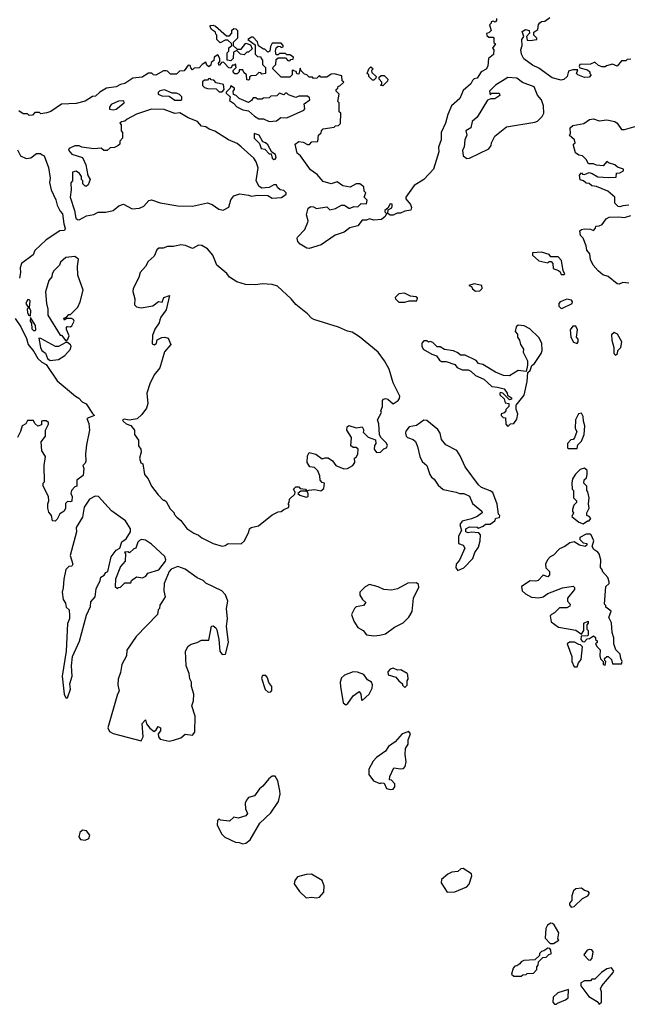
# Model space of a CAD drawing. Extents: x 1980017 to 2252640, y 74400 to 266395.
# Tile 47 of 256: x 2106441 to 2110565, y 80820 to 87499. Entities that reach past the tile are written whole.
import ezdxf

# ---------------------------------------------------------------- set-up
doc = ezdxf.new("R2010")
doc.units = 0

msp = doc.modelspace()

# ---------------------------------------------------------------- linework, layer by layer
at = {"layer": '0CON20XD'}
for points in [[(2109677.5, 87507.5), (2109677, 87493), (2109668.3, 87481.7), (2109655, 87490), (2109640, 87485), (2109640, 87475), (2109630, 87465), (2109640, 87425), (2109625, 87410), (2109610, 87405), (2109611.7, 87391.7), (2109625, 87380), (2109655, 87380), (2109660, 87375), (2109660, 87345), (2109670, 87335), (2109650, 87305), (2109660, 87295), (2109657, 87263), (2109623, 87237), (2109617.5, 87185), (2109606.4, 87163.6), (2109573.6, 87146.4), (2109546.4, 87103.6), (2109525, 87097.5), (2109513.6, 87086.4), (2109502.5, 87065), (2109451.7, 87018.3), (2109427.5, 86965), (2109372.5, 86915), (2109346.7, 86855), (2109331.7, 86798.3), (2109302, 86735), (2109301.2, 86685), (2109282.5, 86635), (2109286.1, 86603.9), (2109248.8, 86485), (2109184.4, 86415.6), (2109118.8, 86375), (2109062.5, 86295), (2109062.5, 86285), (2109093.3, 86245), (2109100, 86225), (2109095, 86207.5), (2109055, 86200), (2109025, 86186.7), (2109003, 86187), (2108975, 86172.5), (2108955, 86172.5), (2108940, 86185), (2108941.7, 86208.3), (2108966.4, 86223.6), (2108970, 86235), (2108968.3, 86248.3), (2108955, 86250), (2108940, 86220), (2108920, 86205), (2108920, 86195), (2108930, 86185), (2108922.5, 86165), (2108895.9, 86144.1), (2108845, 86140), (2108815, 86147.5), (2108795, 86140), (2108765, 86140), (2108735, 86101.2), (2108681.7, 86088.3), (2108642.6, 86057.4), (2108583, 86037), (2108487.5, 85972.5), (2108405, 85948), (2108390.5, 85950.4), (2108345, 85976.7), (2108330, 85995), (2108323.3, 86015), (2108326.7, 86025), (2108376.2, 86075), (2108397.5, 86125), (2108400, 86135), (2108387.5, 86175), (2108399.3, 86220.7), (2108417, 86233), (2108435, 86230), (2108455, 86217.5), (2108525, 86230), (2108545, 86210), (2108585, 86217.5), (2108625, 86240), (2108645, 86240), (2108675, 86220), (2108685, 86220), (2108708.3, 86231.7), (2108735, 86230), (2108758.3, 86251.7), (2108795, 86250), (2108800, 86275), (2108780, 86295), (2108790, 86325), (2108780, 86335), (2108777.5, 86365), (2108750, 86385), (2108725, 86386.7), (2108685, 86362.5), (2108635, 86372.5), (2108595, 86400), (2108555, 86386.7), (2108501.7, 86401.7), (2108459.3, 86449.3), (2108415, 86480), (2108347.5, 86575), (2108323.8, 86593.8), (2108310, 86655), (2108335, 86672.5), (2108365, 86667.5), (2108395, 86652.5), (2108407, 86653), (2108425, 86670), (2108465, 86672.5), (2108470, 86715), (2108488.3, 86731.7), (2108490, 86745), (2108501.7, 86758.3), (2108575, 86770), (2108585, 86780), (2108605, 86782.5), (2108617.5, 86795), (2108620, 86865), (2108610, 86875), (2108610, 86935), (2108600, 86945), (2108610, 86995), (2108590, 87015), (2108590, 87025), (2108600, 87035), (2108601.7, 87048.3), (2108615, 87050), (2108640, 87075), (2108630, 87085), (2108628.3, 87118.3), (2108575, 87132.5), (2108555, 87130), (2108525, 87110), (2108485, 87110), (2108475, 87120), (2108458.3, 87101.7), (2108435, 87100), (2108428.3, 87108.3), (2108405, 87110), (2108390, 87125), (2108375, 87130), (2108351.7, 87151.7), (2108345, 87170), (2108335, 87130), (2108321.7, 87131.7), (2108318.3, 87148.3), (2108301.7, 87151.7), (2108295, 87160), (2108290, 87155), (2108290, 87125), (2108275, 87110), (2108215, 87110), (2108160, 87165), (2108161.7, 87178.3), (2108180, 87195), (2108181.7, 87228.3), (2108195, 87240), (2108245, 87240), (2108261.7, 87221.7), (2108275, 87220), (2108281.7, 87228.3), (2108298.3, 87231.7), (2108300, 87245), (2108275, 87260), (2108255, 87260), (2108245, 87270), (2108205, 87270), (2108195, 87260), (2108181.7, 87261.7), (2108177.5, 87285), (2108181.7, 87308.3), (2108195, 87320), (2108208.3, 87318.3), (2108215, 87310), (2108230, 87315), (2108230, 87325), (2108215, 87340), (2108155, 87340), (2108143, 87317), (2108140, 87285), (2108125, 87280), (2108105, 87300), (2108095, 87300), (2108061.7, 87321.7), (2108055, 87350), (2108025, 87380), (2108015, 87380), (2107990, 87365), (2108038.3, 87328.3), (2108040, 87265), (2108055, 87250), (2108078.3, 87248.3), (2108080, 87235), (2108090, 87225), (2108090, 87195), (2108110, 87175), (2108110, 87135), (2108085, 87130), (2108078.3, 87138.3), (2108065, 87140), (2108045, 87120), (2108011.7, 87118.3), (2108001.7, 87108.3), (2108000, 87095)], [(2110588.3, 87231.7), (2110565, 87230), (2110555, 87220), (2110525, 87220), (2110497, 87183), (2110465, 87196.7), (2110423, 87187), (2110415, 87180), (2110395, 87180), (2110369.3, 87189.3), (2110345, 87210), (2110315, 87197.5), (2110242.5, 87195), (2110237.5, 87185), (2110241.7, 87171.7), (2110295, 87160), (2110310, 87145), (2110310, 87135), (2110320, 87125), (2110305, 87110), (2110275, 87107.5), (2110230, 87125), (2110220, 87135), (2110228.3, 87158.3), (2110195, 87160), (2110165, 87150), (2110157.5, 87115), (2110135, 87093.3), (2110115, 87090), (2110053.9, 87103.9), (2109965, 87170), (2109921.7, 87191.7), (2109863.6, 87233.6), (2109847.5, 87265), (2109842.5, 87295), (2109852.5, 87325), (2109850, 87365), (2109862.5, 87385), (2109851.7, 87418.3), (2109875, 87432.5), (2109900, 87425), (2109901.7, 87408.3), (2109880, 87385), (2109885, 87360), (2109905, 87357.5), (2109950, 87365), (2109950, 87375), (2109930, 87395), (2109930, 87415), (2109957, 87433), (2109963, 87467), (2109971.7, 87478.3), (2109982.5, 87487.5), (2110005, 87490), (2110040, 87515)], [(2107875, 87220), (2107850, 87225), (2107850, 87275), (2107860, 87285), (2107861.7, 87308.3), (2107880, 87325), (2107878.3, 87338.3), (2107855, 87360), (2107835, 87360), (2107801.7, 87341.7), (2107780, 87365), (2107780, 87395), (2107771.7, 87401.7), (2107770, 87415), (2107743.6, 87433.6), (2107733, 87453), (2107735, 87460), (2107755, 87462.5), (2107770, 87455), (2107845, 87390), (2107865, 87390), (2107881.7, 87408.3), (2107881.7, 87428.3), (2107895, 87440), (2107908.3, 87438.3), (2107920, 87425), (2107920, 87375), (2107890, 87345), (2107890, 87325), (2107918.3, 87298.3), (2107945, 87300), (2107975, 87340), (2108008.3, 87328.3), (2108018.3, 87301.7), (2107995, 87280), (2107981.7, 87278.3), (2107965, 87260), (2107940, 87265), (2107915, 87290), (2107891.7, 87278.3), (2107890, 87235), (2107875, 87220)], [(2108000, 87095), (2107995, 87090), (2107981.7, 87091.7), (2107980, 87125), (2107961.7, 87141.7), (2107955, 87160), (2107931.7, 87158.3), (2107930, 87145), (2107918.3, 87131.7), (2107901.7, 87131.7), (2107890, 87145), (2107890, 87155), (2107910, 87175), (2107905, 87200), (2107898.3, 87191.7), (2107885, 87190), (2107875, 87170), (2107861.7, 87171.7), (2107825, 87210), (2107811.7, 87208.3), (2107798.3, 87191.7), (2107791.7, 87191.7), (2107790, 87205), (2107800, 87215), (2107800, 87235), (2107785, 87260), (2107760, 87245), (2107758.3, 87221.7), (2107741.7, 87208.3), (2107738.3, 87191.7), (2107725, 87180), (2107711.7, 87191.7), (2107705, 87210), (2107680, 87195), (2107658.3, 87171.7), (2107625, 87170), (2107615, 87160), (2107601.7, 87171.7), (2107598.3, 87188.3), (2107585, 87190), (2107558.3, 87151.7), (2107525, 87150), (2107505, 87130), (2107465, 87130), (2107445, 87150), (2107435, 87152.5), (2107418.3, 87151.7), (2107365, 87122.5), (2107350, 87125), (2107337, 87137), (2107315, 87137.5), (2107271.7, 87108.3), (2107208.3, 87101.7), (2107155, 87067.5), (2107125, 87060), (2107097, 87043), (2107030, 87035), (2106985, 87007.5), (2106955, 86980), (2106935, 86977.5), (2106885, 86947.5), (2106825, 86930), (2106725, 86926), (2106653.6, 86876.4), (2106625, 86867.5), (2106585, 86860), (2106575, 86870), (2106545, 86870), (2106528.3, 86851.7), (2106505, 86850), (2106495, 86860), (2106465, 86860), (2106435, 86880)], [(2108845, 87090), (2108835, 87090), (2108810, 87115), (2108810, 87125), (2108800, 87135), (2108810, 87165), (2108825, 87180), (2108840, 87165), (2108830, 87155), (2108831.7, 87141.7), (2108860, 87115), (2108858.3, 87101.7), (2108845, 87090)], [(2107815, 87010), (2107830, 87025), (2107825, 87060), (2107775, 87070), (2107758.3, 87088.3), (2107741.7, 87091.7), (2107735, 87100), (2107721.7, 87098.3), (2107715, 87090), (2107695, 87090), (2107683, 87077), (2107683, 87053), (2107695, 87040), (2107715, 87032.5), (2107775, 87030), (2107795, 87010), (2107815, 87010)], [(2108905, 87050), (2108890, 87055), (2108898.3, 87061.7), (2108900, 87075), (2108880, 87095), (2108881.7, 87108.3), (2108895, 87120), (2108915, 87120), (2108940, 87095), (2108938.3, 87081.7), (2108905, 87050)], [(2109475, 86557.5), (2109495, 86560), (2109625.9, 86624.1), (2109641.2, 86645), (2109643.8, 86665), (2109665, 86710), (2109745, 86773.3), (2109936.4, 86803.6), (2109955, 86810), (2109987.5, 86842.5), (2109998.8, 86865), (2109996.7, 86915), (2109982.5, 86955), (2109956.4, 86986.4), (2109933, 87043), (2109853, 87073), (2109815, 87103.3), (2109755, 87107.5), (2109670, 87055), (2109630, 87015), (2109635, 86990), (2109645, 87000), (2109695, 87000), (2109700, 86985), (2109665, 86962.5), (2109638.3, 86961.7), (2109617, 86953), (2109545, 86837.5), (2109511.2, 86808.8), (2109503.3, 86765), (2109470, 86745), (2109476.7, 86716.7), (2109462.5, 86685), (2109456.7, 86635), (2109447.5, 86615), (2109450, 86575), (2109475, 86557.5)], [(2108135, 86807.5), (2108185, 86812.5), (2108213.6, 86836.4), (2108255, 86833.3), (2108370, 86885), (2108377.5, 86895), (2108371.7, 86928.3), (2108410, 86955), (2108408.3, 86968.3), (2108395, 86980), (2108335, 86980), (2108315, 86972.5), (2108265, 86990), (2108255, 87000), (2108245, 87000), (2108235, 86990), (2108205, 87000), (2108187, 86983), (2108145, 86980), (2108135, 86970), (2108095, 86967.5), (2108085, 86960), (2108055, 86960), (2108045, 86970), (2108025, 86970), (2108015, 86950), (2107995, 86937.5), (2107930, 86965), (2107910, 86985), (2107891.7, 86991.7), (2107890, 87015), (2107900, 87025), (2107900, 87035), (2107875, 87050), (2107870, 87035), (2107841.7, 87008.3), (2107841.7, 87001.7), (2107870, 86975), (2107865, 86950), (2107893, 86933), (2107915, 86907.5), (2107955, 86887.5), (2107995, 86880), (2108033.9, 86843.9), (2108065, 86827.5), (2108095, 86826.7), (2108135, 86807.5)], [(2107535, 86952.5), (2107541.7, 86958.3), (2107542.5, 86975), (2107525, 86992.5), (2107505, 87000), (2107475, 87000), (2107425, 87022.5), (2107393, 87017), (2107380, 87005), (2107380, 86995), (2107405, 86982.5), (2107455, 86980), (2107495, 86952.5), (2107535, 86952.5)], [(2107075, 86887.5), (2107095, 86893.3), (2107150, 86935), (2107148.3, 86948.3), (2107113, 86947), (2107062.5, 86925), (2107050, 86905), (2107051.7, 86891.7), (2107075, 86887.5)], [(2106845, 86142.5), (2106895, 86168.8), (2106945, 86178.8), (2106975, 86193.8), (2107025, 86193.8), (2107075, 86203.8), (2107115, 86236.7), (2107145, 86247.5), (2107205, 86216.7), (2107255, 86220), (2107283.3, 86235), (2107317.5, 86272.5), (2107335, 86276.2), (2107395, 86258), (2107515, 86236.2), (2107615, 86233.3), (2107715, 86255.8), (2107747.5, 86245), (2107792.9, 86212.9), (2107823, 86207), (2107861.4, 86228.6), (2107875, 86277.5), (2107895, 86303.3), (2107935, 86318.8), (2107995, 86310), (2108015, 86301.2), (2108055, 86310), (2108125, 86307.5), (2108155, 86287.5), (2108217, 86293), (2108250, 86315), (2108250, 86325), (2108235, 86340), (2108210, 86345), (2108191.7, 86361.7), (2108185, 86380), (2108165, 86380), (2108135, 86360), (2108085, 86357.5), (2108067, 86367), (2108047, 86407), (2108060, 86495), (2108046.7, 86535), (2108029.5, 86559.6), (2107945, 86637.5), (2107918.3, 86658.3), (2107857.5, 86685), (2107765, 86743.3), (2107726.4, 86756.4), (2107705, 86772.5), (2107675, 86777.5), (2107648.3, 86808.3), (2107585, 86832.5), (2107527, 86867), (2107495, 86863.8), (2107420.7, 86890.7), (2107335, 86892), (2107235, 86857.5), (2107170, 86825), (2107155, 86810), (2107133, 86807), (2107121.7, 86798.3), (2107130, 86785), (2107130, 86745), (2107140, 86735), (2107140, 86695), (2107120, 86675), (2107120, 86655), (2107107, 86643), (2107085, 86632.5), (2107055, 86630), (2107035, 86612.5), (2107013, 86613), (2106995, 86627.5), (2106945, 86622.5), (2106863.6, 86633.6), (2106845, 86642.5), (2106815, 86642.5), (2106777.5, 86625), (2106772.5, 86615), (2106795, 86587.5), (2106867.5, 86565), (2106890, 86515), (2106903, 86443), (2106920, 86415), (2106905, 86380), (2106895, 86370), (2106885, 86370), (2106870, 86385), (2106870, 86405), (2106860, 86415), (2106860, 86435), (2106846.4, 86456.4), (2106825, 86472.5), (2106800, 86465), (2106800, 86405), (2106788.3, 86391.7), (2106790, 86345), (2106783.3, 86295), (2106813.3, 86205), (2106823, 86153), (2106833, 86143), (2106845, 86142.5)], [(2110575, 86240), (2110535, 86237.5), (2110515, 86230), (2110503, 86233), (2110480, 86255), (2110480, 86295), (2110432.5, 86335), (2110355, 86367.5), (2110325, 86372.5), (2110307, 86387), (2110285, 86390), (2110267, 86407), (2110245, 86412.5), (2110240, 86445), (2110255, 86460), (2110261.7, 86451.7), (2110275, 86450), (2110305, 86462.5), (2110327, 86457), (2110365, 86433.8), (2110438.3, 86428.3), (2110488.3, 86431.7), (2110491.7, 86458.3), (2110515, 86460), (2110540, 86475), (2110540, 86485), (2110498.3, 86498.3), (2110480, 86515), (2110437.5, 86527.5), (2110425, 86537.5), (2110401.7, 86508.3), (2110355, 86512.5), (2110335, 86522.5), (2110301.7, 86521.7), (2110285, 86550), (2110260, 86575), (2110235, 86580), (2110212.5, 86595), (2110200, 86645), (2110200, 86655), (2110210, 86665), (2110207.5, 86685), (2110170, 86715), (2110180, 86725), (2110177.5, 86765), (2110195, 86782.5), (2110270, 86795), (2110308.8, 86821.2), (2110335, 86826.7), (2110375, 86813.8), (2110425, 86820), (2110479.5, 86809.6), (2110496.2, 86796.2), (2110525, 86753.8), (2110546.4, 86753.6), (2110625, 86777.5)], [(2108165, 86550), (2108175, 86552.5), (2108182.5, 86565), (2108177.5, 86585), (2108151.7, 86601.7), (2108125, 86650), (2108110, 86665), (2108091.7, 86671.7), (2108067.5, 86715), (2108031.7, 86728.3), (2108032.5, 86695), (2108068.3, 86658.3), (2108080, 86625), (2108105, 86620), (2108135, 86590), (2108148.3, 86588.3), (2108155, 86560), (2108165, 86550)], [(2106426.2, 86616.2), (2106447.5, 86575), (2106485, 86557.5), (2106517, 86563), (2106555, 86592.5), (2106581.7, 86591.7), (2106593.6, 86583.6), (2106607.5, 86575), (2106636.4, 86496.4), (2106647.5, 86425), (2106643.3, 86395), (2106653.8, 86345), (2106686.4, 86276.4), (2106695, 86240), (2106715, 86200), (2106732.5, 86182.5), (2106740, 86115), (2106750, 86085), (2106745, 86070), (2106714.1, 86065.9), (2106620, 86005), (2106545, 85932.5), (2106532.5, 85905), (2106452.5, 85845), (2106443.9, 85816.1), (2106446.7, 85785), (2106440, 85745)], [(2110575, 85712.5), (2110535, 85717.5), (2110510, 85705), (2110495, 85706.7), (2110436.1, 85756.1), (2110399.3, 85769.3), (2110366.1, 85796.1), (2110333.3, 85835), (2110315, 85872.5), (2110310, 85910), (2110291.2, 85935), (2110286.7, 85965), (2110266.2, 86016.2), (2110246.7, 86035), (2110243.8, 86066.2), (2110253.8, 86076.2), (2110275, 86080), (2110315, 86077.5), (2110335, 86070), (2110350, 86085), (2110351.7, 86098.3), (2110375, 86100), (2110395, 86110), (2110420.7, 86149.3), (2110440.7, 86159.3), (2110505, 86162.5), (2110545, 86157.5), (2110588.3, 86171.7)], [(2107815, 83927.5), (2107835, 83932.5), (2107857, 83947), (2107945, 83943.3), (2107966.2, 83965), (2107996.7, 84025), (2108000, 84045), (2108012.5, 84055), (2108062.5, 84065), (2108155, 84140), (2108195, 84160), (2108215, 84162.5), (2108233, 84177), (2108265, 84190), (2108270, 84205), (2108262.5, 84215), (2108270, 84225), (2108273, 84247), (2108308.3, 84281.7), (2108310, 84295), (2108300, 84315), (2108315, 84330), (2108335, 84330), (2108345, 84320), (2108380, 84315), (2108390, 84300), (2108348.3, 84301.7), (2108330, 84285), (2108343, 84273), (2108385, 84260), (2108400, 84265), (2108400, 84285), (2108390, 84300), (2108403, 84307), (2108445, 84312.5), (2108485, 84303.3), (2108505, 84320), (2108510, 84355), (2108495, 84360), (2108480, 84375), (2108477.5, 84405), (2108465, 84440), (2108441.7, 84461.7), (2108410, 84465), (2108392.5, 84495), (2108395, 84540), (2108405, 84562.5), (2108451.7, 84551.7), (2108495, 84520), (2108515, 84527.5), (2108535, 84526.7), (2108565, 84507.5), (2108586, 84476), (2108641.7, 84451.7), (2108665, 84454.2), (2108703.3, 84475), (2108716.7, 84495), (2108712.5, 84525), (2108726.4, 84533.6), (2108736.4, 84553.6), (2108737.5, 84585), (2108725, 84597.5), (2108705, 84597.5), (2108688.3, 84608.3), (2108694, 84664), (2108662.5, 84715), (2108663, 84737), (2108675, 84747.5), (2108725, 84730), (2108765, 84737.5), (2108777.5, 84715), (2108775, 84710), (2108771.7, 84701.7), (2108806.4, 84666.4), (2108855, 84650), (2108857.5, 84625), (2108848.3, 84611.7), (2108847.5, 84585), (2108862.5, 84562.5), (2108890, 84565), (2108911.7, 84588.3), (2108930, 84595), (2108937, 84613), (2108929.3, 84629.3), (2108893.6, 84663.6), (2108883.6, 84683.6), (2108878.3, 84758.3), (2108870, 84785), (2108896.7, 84835), (2108893.3, 84845), (2108902.5, 84875), (2108903.8, 84915), (2108910, 84925), (2108925, 84930), (2108940, 84925), (2108975, 84892.5), (2109010, 84915), (2109020, 84930), (2109021.2, 84945), (2108975.8, 85035), (2108947.9, 85127.9), (2108916, 85185), (2108875, 85243.1), (2108748.5, 85348.5), (2108698.6, 85378.6), (2108665, 85385.7), (2108605, 85414.2), (2108437.5, 85465), (2108421.2, 85475), (2108394.5, 85504.5), (2108315, 85566.2), (2108284.7, 85604.7), (2108190.9, 85690.9), (2108155, 85703.3), (2108087.6, 85707.6), (2108045, 85700), (2107973.2, 85703.2), (2107915, 85720.6), (2107865, 85752), (2107846.5, 85776.5), (2107779.2, 85835), (2107752.3, 85902.3), (2107716.7, 85945), (2107677.3, 85967.3), (2107655, 85970), (2107615, 85946.7), (2107567.3, 85967.3), (2107535, 85972.9), (2107485, 85960.8), (2107445, 85960.8), (2107415, 85950), (2107385, 85950), (2107371.7, 85938.3), (2107353.3, 85895), (2107312.1, 85857.9), (2107295.8, 85824.2), (2107258, 85785), (2107248.8, 85751.2), (2107212, 85675), (2107210, 85655), (2107223.3, 85605), (2107221.2, 85565), (2107235, 85551.2), (2107265, 85543.8), (2107345, 85557.5), (2107383, 85587), (2107407.5, 85582.5), (2107420, 85615), (2107457.5, 85627.5), (2107435, 85530), (2107399.3, 85480.7), (2107393, 85463), (2107387.7, 85442.3), (2107359.3, 85400.7), (2107342.7, 85357.3), (2107341.2, 85301.2), (2107357, 85293), (2107370, 85305), (2107375, 85327.5), (2107405, 85343.8), (2107426.2, 85346.2), (2107448.3, 85338.3), (2107467.5, 85295), (2107423, 85247), (2107391.7, 85138.3), (2107355, 85090), (2107325, 85030), (2107303.3, 84965), (2107310, 84895), (2107302.5, 84865), (2107269.3, 84820.7), (2107238.3, 84791.7), (2107185, 84783.3), (2107150.7, 84789.3), (2107140, 84785), (2107142.5, 84775), (2107165, 84756.7), (2107196.1, 84746.1), (2107220, 84715), (2107220, 84685), (2107247, 84647), (2107248.3, 84608.3), (2107262.5, 84585), (2107266.7, 84565), (2107253.3, 84525), (2107263, 84493), (2107277, 84487), (2107287.5, 84415), (2107312.5, 84385), (2107336.7, 84335), (2107380, 84275), (2107415, 84240), (2107425, 84240), (2107435, 84230), (2107461.7, 84181.7), (2107490, 84155), (2107490, 84145), (2107507.5, 84125), (2107535, 84102.5), (2107575, 84046.7), (2107622.5, 84015), (2107655, 84003.3), (2107677.5, 83985), (2107755, 83946.7), (2107815, 83927.5)], [(2110135, 85770), (2110140, 85775), (2110130, 85795), (2110117.5, 85865), (2110095, 85890), (2110045, 85890), (2110035, 85907.5), (2109983, 85923), (2109921.7, 85918.3), (2109921.7, 85901.7), (2109965, 85862.5), (2110025, 85850), (2110035, 85860), (2110048.3, 85858.3), (2110060, 85845), (2110061.7, 85811.7), (2110097.5, 85797.5), (2110108.3, 85788.3), (2110115, 85770), (2110135, 85770)], [(2106755, 85320), (2106768.3, 85331.7), (2106776.2, 85355), (2106758.3, 85398.3), (2106758.3, 85411.7), (2106762.5, 85417.5), (2106785, 85416.7), (2106795, 85423.3), (2106810, 85455), (2106806.2, 85466.2), (2106793, 85473), (2106758.3, 85471.7), (2106745, 85460), (2106740, 85475), (2106758.3, 85481.7), (2106775, 85500), (2106785, 85500), (2106835, 85550), (2106851.2, 85585), (2106871.2, 85665), (2106836.4, 85766.4), (2106833.3, 85826.7), (2106840, 85875), (2106815, 85892.5), (2106753.6, 85886.4), (2106717.5, 85855), (2106712.5, 85835), (2106673.9, 85796.1), (2106662.5, 85775), (2106660, 85755), (2106639.3, 85730.7), (2106617, 85653), (2106623.9, 85573.9), (2106633.3, 85535), (2106632.5, 85495), (2106715, 85360), (2106725, 85360), (2106755, 85320)], [(2109535, 85657.5), (2109565, 85660), (2109580, 85675), (2109577, 85697), (2109525, 85706.7), (2109490, 85695), (2109508.3, 85688.3), (2109513.6, 85673.6), (2109535, 85657.5)], [(2109055, 85583.3), (2109085, 85592.5), (2109137, 85593), (2109141.7, 85611.7), (2109129.3, 85619.3), (2109093, 85623), (2109053, 85643), (2109015, 85640), (2108990, 85615), (2108992.5, 85605), (2109015, 85583.3), (2109055, 85583.3)], [(2106515, 85490), (2106517.5, 85525), (2106507.5, 85545), (2106511.7, 85591.7), (2106505, 85600), (2106495, 85600), (2106482.5, 85575), (2106500, 85545), (2106492.5, 85535), (2106493.6, 85513.6), (2106500, 85495), (2106515, 85490)], [(2110115, 85540), (2110125, 85542.5), (2110190, 85575), (2110192.5, 85585), (2110186.4, 85596.4), (2110155, 85602.5), (2110110, 85585), (2110100, 85575), (2110100, 85555), (2110115, 85540)], [(2106411.7, 85471.7), (2106450, 85415), (2106487.7, 85337.7), (2106498.8, 85295), (2106537.5, 85247.5), (2106565, 85200), (2106592.5, 85175), (2106620.8, 85160.8), (2106695, 85048.8), (2106820, 84945), (2106842, 84932), (2106865, 84907.5), (2106893, 84893), (2106935, 84827.5), (2106950, 84815), (2106897.5, 84795), (2106910, 84760), (2106914.3, 84714.3), (2106893.8, 84615), (2106887.5, 84555), (2106890, 84505), (2106885, 84490), (2106870, 84475), (2106877.5, 84455), (2106871.7, 84408.3), (2106830, 84375), (2106830, 84335), (2106815, 84330), (2106792.5, 84305), (2106787.5, 84285), (2106797.5, 84265), (2106796.1, 84233.9), (2106785, 84227.5), (2106765, 84230), (2106752.5, 84217.5), (2106752.5, 84185), (2106742.5, 84165), (2106713.6, 84146.4), (2106695, 84110), (2106681.7, 84098.3), (2106665, 84100), (2106657.5, 84135), (2106638.3, 84158.3), (2106632.5, 84185), (2106632.5, 84215), (2106640, 84235), (2106637.5, 84265), (2106600, 84335), (2106600, 84355), (2106610, 84365), (2106606.7, 84475), (2106616.7, 84535), (2106592.5, 84575), (2106586.7, 84635), (2106617.5, 84675), (2106617.5, 84715), (2106637.5, 84755), (2106637, 84767), (2106621.7, 84778.3), (2106595, 84777.5), (2106590, 84775), (2106588.3, 84751.7), (2106565, 84742.5), (2106545, 84760), (2106535, 84780), (2106495, 84780), (2106483, 84757), (2106457.5, 84745), (2106447.5, 84705), (2106427.5, 84665)], [(2106545, 85390), (2106550, 85395), (2106547.5, 85425), (2106515, 85480), (2106512.5, 85455), (2106521.7, 85441.7), (2106523, 85403), (2106535, 85390), (2106545, 85390)], [(2109755, 84740), (2109771.7, 84758.3), (2109795, 84760), (2109815, 84790), (2109822.5, 84825), (2109810, 84855), (2109810, 84885), (2109865, 84952.5), (2109886.2, 85045), (2109890, 85105), (2109905, 85120), (2109917, 85153), (2109935, 85167.5), (2109981.2, 85235), (2109986.2, 85255), (2109983.8, 85305), (2109964, 85344), (2109903, 85403), (2109865, 85422.5), (2109825, 85427.5), (2109810, 85415), (2109803, 85383), (2109820, 85365), (2109820, 85345), (2109832.5, 85325), (2109840, 85295), (2109860, 85265), (2109857.5, 85245), (2109886.7, 85185), (2109887.5, 85155), (2109878.3, 85111.7), (2109825, 85120), (2109765, 85082.5), (2109725, 85086.7), (2109669.3, 85109.3), (2109585, 85160), (2109555, 85167.5), (2109538.3, 85188.3), (2109465, 85222.5), (2109432.5, 85222.5), (2109415, 85240), (2109385, 85252.5), (2109325, 85262.5), (2109295, 85280), (2109275, 85280), (2109245, 85310), (2109227, 85317), (2109215, 85312.5), (2109205, 85320), (2109185, 85320), (2109170, 85305), (2109170, 85285), (2109180, 85265), (2109239.3, 85229.3), (2109270, 85220), (2109290.5, 85190.4), (2109305, 85180), (2109335, 85180), (2109395, 85160), (2109410, 85140), (2109443.6, 85123.6), (2109485, 85123.3), (2109502.5, 85115), (2109535, 85086.7), (2109590.7, 85060.7), (2109645, 85010), (2109685, 85007.5), (2109730, 84995), (2109750, 84965), (2109751.7, 84951.7), (2109780, 84935), (2109780, 84925), (2109765, 84920), (2109720, 84965), (2109705, 84970), (2109700, 84965), (2109700, 84955), (2109728.3, 84928.3), (2109735, 84900), (2109760, 84895), (2109760, 84875), (2109740, 84855), (2109740, 84845), (2109728.3, 84831.7), (2109710, 84825), (2109710, 84815), (2109721.7, 84801.7), (2109738.3, 84798.3), (2109740, 84755), (2109755, 84740)], [(2110225, 85302.5), (2110232.5, 85315), (2110231.7, 85331.7), (2110220, 85345), (2110226.4, 85396.4), (2110215, 85420), (2110195, 85420), (2110177.5, 85395), (2110182.5, 85345), (2110200.7, 85310.7), (2110225, 85302.5)], [(2110485, 85222.5), (2110497.5, 85235), (2110500, 85255), (2110520, 85275), (2110527, 85313), (2110497.5, 85365), (2110475, 85377.5), (2110458.3, 85361.7), (2110458.8, 85325), (2110472.5, 85275), (2110472.5, 85235), (2110485, 85222.5)], [(2106647, 85187), (2106705, 85193.3), (2106747.7, 85222.3), (2106786.7, 85265), (2106790, 85285), (2106785, 85292.5), (2106765, 85310), (2106755, 85310), (2106705, 85282.5), (2106685, 85283.3), (2106585, 85337.5), (2106571.7, 85338.3), (2106582.5, 85275), (2106592.5, 85255), (2106616.1, 85236.1), (2106630.7, 85200.7), (2106647, 85187)], [(2110225, 84590), (2110230, 84615), (2110255, 84640), (2110272.5, 84685), (2110276.7, 84745), (2110267.5, 84775), (2110266.4, 84806.4), (2110255, 84830), (2110233.6, 84826.4), (2110212.5, 84785), (2110210, 84725), (2110222.5, 84705), (2110207, 84663), (2110198.3, 84651.7), (2110181.7, 84648.3), (2110160, 84625), (2110160, 84595), (2110165, 84590), (2110225, 84590)], [(2109415, 83762.5), (2109455, 83780), (2109517.5, 83845), (2109530, 83885), (2109555, 83920), (2109566.2, 83965), (2109567.5, 84005), (2109558.3, 84018.3), (2109505, 84022.5), (2109485, 84017.5), (2109470, 84025), (2109470, 84045), (2109495, 84060), (2109545, 84057.5), (2109555, 84050), (2109587, 84063), (2109603, 84077), (2109635, 84077.5), (2109665, 84100), (2109671.7, 84118.3), (2109698.3, 84121.7), (2109700, 84135), (2109690, 84145), (2109682.7, 84212.7), (2109651.4, 84291.4), (2109635, 84304), (2109575, 84326.2), (2109555, 84343.8), (2109463.8, 84465), (2109431.2, 84541.2), (2109407.9, 84577.9), (2109333.8, 84615), (2109305, 84652.5), (2109294.4, 84694.4), (2109279.4, 84719.4), (2109205, 84780), (2109185, 84782.5), (2109135, 84746.7), (2109085, 84736.7), (2109061.7, 84708.3), (2109058.8, 84695), (2109063.3, 84675), (2109073.3, 84665), (2109112.5, 84652.5), (2109127, 84637), (2109141.2, 84605), (2109156.2, 84535), (2109172.9, 84502.9), (2109203.8, 84475), (2109223.8, 84415), (2109235, 84396.7), (2109255, 84383.3), (2109280.9, 84340.9), (2109315, 84312), (2109404, 84294), (2109425, 84284), (2109455, 84286.2), (2109495, 84266.7), (2109515, 84217.5), (2109577.5, 84165), (2109580, 84155), (2109545, 84130), (2109507, 84113), (2109445, 84097.5), (2109427.5, 84075), (2109440, 84035), (2109420, 83995), (2109420, 83945), (2109450, 83935), (2109462.5, 83915), (2109426.1, 83833.9), (2109402.5, 83805), (2109400.7, 83780.7), (2109415, 83762.5)], [(2110265, 84080), (2110295, 84100), (2110305, 84100), (2110317.5, 84115), (2110305, 84130), (2110290, 84135), (2110290, 84155), (2110306.7, 84185), (2110302.5, 84215), (2110306.7, 84255), (2110297, 84297), (2110290, 84305), (2110290, 84335), (2110270, 84355), (2110273, 84377), (2110288.3, 84391.7), (2110292.5, 84415), (2110291.7, 84441.7), (2110275, 84457.5), (2110245, 84447.5), (2110213.6, 84416.4), (2110192.5, 84385), (2110187.5, 84355), (2110190, 84315), (2110200, 84305), (2110200, 84255), (2110220, 84235), (2110220, 84225), (2110203, 84207), (2110193, 84177), (2110193, 84163), (2110200, 84155), (2110188.3, 84128.3), (2110235, 84090), (2110265, 84080)], [(2106765, 82900), (2106787, 82957), (2106782.5, 82995), (2106797.5, 83045), (2106792.5, 83115), (2106800.7, 83179.3), (2106846.4, 83283.6), (2106895, 83460), (2106921.7, 83518.3), (2106925, 83550), (2106952.5, 83585), (2106960.7, 83639.3), (2106987.5, 83695), (2106991.7, 83718.3), (2107015, 83730), (2107025, 83750), (2107040, 83755), (2107062.5, 83855), (2107095, 83900), (2107120, 83915), (2107133.6, 83956.4), (2107163, 83977), (2107192.5, 84025), (2107192.5, 84045), (2107158.7, 84098.7), (2107065, 84166.7), (2106975.8, 84265.8), (2106953, 84267), (2106915, 84247.5), (2106878.3, 84191.7), (2106866.7, 84125), (2106823.8, 84055), (2106826.7, 84025), (2106783.3, 83865), (2106802.5, 83805), (2106795, 83792.5), (2106775, 83790), (2106755, 83770), (2106740, 83705), (2106736.7, 83645), (2106730, 83615), (2106737, 83567), (2106751.7, 83541.7), (2106757.5, 83515), (2106777.5, 83495), (2106780, 83455), (2106780, 83435), (2106766.1, 83403.9), (2106756.7, 83215), (2106730, 83045), (2106743.3, 82925), (2106755, 82900), (2106765, 82900)], [(2107105, 83640), (2107111.7, 83648.3), (2107125, 83650), (2107155, 83680), (2107195, 83680), (2107200, 83695), (2107235, 83720), (2107275, 83712.5), (2107296.4, 83723.6), (2107310, 83745), (2107385, 83767.5), (2107430, 83825), (2107433.3, 83835), (2107427.3, 83857.3), (2107335, 83941.2), (2107295, 83968.8), (2107267, 83973), (2107253.9, 83966.1), (2107242.5, 83955), (2107230, 83915), (2107215, 83910), (2107187, 83883), (2107175, 83890), (2107152.5, 83887.5), (2107160, 83875), (2107157.5, 83825), (2107125, 83790), (2107092.5, 83705), (2107090, 83655), (2107105, 83640)], [(2110415, 83120), (2110420, 83145), (2110411.7, 83151.7), (2110410, 83165), (2110425, 83180), (2110435, 83180), (2110458.3, 83158.3), (2110465, 83130), (2110525, 83130), (2110530, 83145), (2110520, 83165), (2110516.7, 83195), (2110487.5, 83225), (2110473.3, 83265), (2110473.3, 83305), (2110461.7, 83341.7), (2110458.3, 83408.3), (2110440, 83445), (2110456.4, 83486.4), (2110420, 83515), (2110420, 83525), (2110410, 83535), (2110420, 83655), (2110442.5, 83675), (2110442.5, 83685), (2110432.5, 83715), (2110397.5, 83755), (2110397.5, 83765), (2110383.3, 83783.3), (2110386, 83835), (2110373.3, 83875), (2110365, 83887.5), (2110337.5, 83905), (2110327.5, 83925), (2110336.7, 83965), (2110320, 84005), (2110315, 84010), (2110285, 84010), (2110243, 83987), (2110243, 83973), (2110265, 83950), (2110290, 83945), (2110290, 83935), (2110280, 83925), (2110240, 83935), (2110205, 83957.5), (2110175, 83950), (2110140, 83925), (2110105, 83910), (2110065, 83867.5), (2110042.5, 83855), (2110022.5, 83835), (2110010, 83805), (2110011.7, 83781.7), (2110037.5, 83755), (2110037, 83733), (2110025, 83720), (2109995, 83730), (2109960, 83695), (2109945, 83690), (2109905, 83692.5), (2109847.5, 83655), (2109852.5, 83625), (2109873.9, 83603.9), (2109915, 83581.2), (2109965, 83576.7), (2109995, 83583.3), (2110025, 83606.7), (2110124.2, 83645.8), (2110197, 83657), (2110207, 83647), (2110207, 83633), (2110160, 83575), (2110160, 83555), (2110177.5, 83535), (2110175, 83520), (2110155, 83510), (2110105, 83510), (2110070, 83475), (2110050, 83465), (2110042.5, 83455), (2110047.5, 83415), (2110098.3, 83378.3), (2110215, 83357.5), (2110255, 83330), (2110270, 83355), (2110270, 83405), (2110298.3, 83418.3), (2110300, 83405), (2110290, 83395), (2110290, 83365), (2110300, 83355), (2110300, 83325), (2110295, 83320), (2110251.7, 83318.3), (2110250, 83295), (2110261.7, 83281.7), (2110275, 83280), (2110291.7, 83298.3), (2110308.3, 83301.7), (2110335, 83320), (2110348.3, 83308.3), (2110350, 83295), (2110360, 83285), (2110360, 83275), (2110350, 83265), (2110360, 83245), (2110380, 83225), (2110377.5, 83185), (2110383, 83163), (2110400, 83145), (2110400, 83125), (2110415, 83120)], [(2107455, 82606), (2107485, 82611.2), (2107535, 82626.7), (2107565, 82652.5), (2107615, 82646.7), (2107630, 82665), (2107632.5, 82775), (2107610, 82845), (2107621.7, 82878.3), (2107622.5, 82925), (2107607.5, 82975), (2107606.7, 83005), (2107597, 83027), (2107592.5, 83065), (2107570, 83115), (2107567.5, 83215), (2107585, 83250), (2107605, 83262.5), (2107646.4, 83273.6), (2107675, 83290), (2107725, 83290), (2107743.3, 83385), (2107755, 83387.5), (2107773, 83373), (2107779.3, 83359.3), (2107793.3, 83295), (2107800, 83215), (2107815, 83192.5), (2107837.5, 83195), (2107858.8, 83275), (2107844, 83385), (2107850.8, 83435), (2107844.3, 83504.3), (2107852.9, 83555), (2107837, 83597), (2107813.3, 83625), (2107705, 83677.5), (2107687.5, 83695), (2107645, 83713.8), (2107565, 83772), (2107515, 83788.8), (2107469.3, 83770.7), (2107456.7, 83755), (2107422.5, 83675), (2107420, 83625), (2107427.5, 83585), (2107405, 83547.5), (2107393, 83527), (2107390, 83505), (2107380, 83495), (2107376.2, 83465), (2107232.5, 83315), (2107168.3, 83221.7), (2107165.8, 83185), (2107133.8, 83125), (2107125, 83070), (2107110, 83025), (2107108.3, 82988.3), (2107116.7, 82945), (2107105.9, 82924.1), (2107038.8, 82695), (2107051.7, 82671.7), (2107075, 82658), (2107265, 82607.5), (2107280, 82635), (2107272.5, 82725), (2107295, 82750), (2107301.7, 82721.7), (2107323.6, 82693.6), (2107355, 82670), (2107368.3, 82681.7), (2107380, 82705), (2107397.5, 82695), (2107397.5, 82675), (2107380, 82655), (2107382.5, 82635), (2107395, 82617.5), (2107455, 82606)], [(2108845, 83318.8), (2108885, 83323.8), (2108925, 83334), (2108985, 83378), (2109043.2, 83406.8), (2109083, 83447), (2109104, 83485), (2109113.8, 83575), (2109149.3, 83650.7), (2109147, 83667), (2109135, 83680), (2109075, 83676.7), (2109005, 83637.5), (2108965, 83630), (2108913.6, 83633.6), (2108875, 83652.5), (2108815, 83667.5), (2108785, 83652.5), (2108750, 83615), (2108750, 83595), (2108767.5, 83565), (2108790, 83545), (2108773.6, 83526.4), (2108725, 83516.7), (2108712.5, 83505), (2108693.8, 83465), (2108708.3, 83418.3), (2108737, 83377), (2108772.5, 83355), (2108795, 83327.5), (2108845, 83318.8)], [(2110225, 83110), (2110233, 83137), (2110251.7, 83158.3), (2110260, 83245), (2110248.3, 83258.3), (2110235, 83260), (2110207.5, 83277.5), (2110173, 83277), (2110157.5, 83265), (2110189.3, 83179.3), (2110187.5, 83145), (2110205, 83110), (2110225, 83110)], [(2109055, 82970), (2109070, 82985), (2109070, 83015), (2109076.7, 83025), (2109076.2, 83055), (2109070, 83065), (2109028.3, 83088.3), (2109005, 83086.2), (2108975, 83099.2), (2108955, 83093.8), (2108940, 83075), (2108942.5, 83055), (2108995, 83040), (2109013.6, 83013.6), (2109040, 82995), (2109040, 82985), (2109055, 82970)], [(2108128.3, 82938.3), (2108145, 82940), (2108151.7, 82948.3), (2108152.5, 82975), (2108133, 83003), (2108123.3, 83035), (2108110.7, 83050.7), (2108089.3, 83050.7), (2108081.7, 83031.7), (2108107.5, 82955), (2108128.3, 82938.3)], [(2108655, 82852.5), (2108669.3, 82860.7), (2108705, 82912.5), (2108745, 82942.5), (2108757.5, 82925), (2108760, 82885), (2108765, 82880), (2108812.5, 82925), (2108832.5, 82965), (2108836.7, 82986.7), (2108830, 83005), (2108800.7, 83020.7), (2108777.5, 83057.5), (2108734.1, 83074.1), (2108705, 83076), (2108646.2, 83053.8), (2108626.4, 83033.6), (2108616.2, 83005), (2108617.5, 82975), (2108637.5, 82865), (2108655, 82852.5)], [(2108955, 82277.5), (2108975, 82280), (2108987.5, 82295), (2108987.5, 82315), (2108965, 82340), (2108951.7, 82341.7), (2108952.5, 82365), (2108980, 82425), (2109025, 82417.5), (2109045, 82420), (2109057, 82433), (2109063.3, 82465), (2109056.7, 82515), (2109060, 82555), (2109076.7, 82585), (2109077.5, 82615), (2109092.5, 82655), (2109081.7, 82671.7), (2109037.5, 82655), (2108989.5, 82600.4), (2108945, 82568.8), (2108925, 82536.2), (2108863.3, 82495), (2108839.5, 82470.4), (2108810, 82415), (2108810, 82380), (2108842.5, 82335), (2108885, 82317.5), (2108895, 82322.5), (2108915, 82320), (2108930, 82285), (2108955, 82277.5)], [(2107955, 81907.5), (2107975, 81912.5), (2108005, 81936.7), (2108072.1, 82047.9), (2108145, 82118.8), (2108197.5, 82195), (2108208.6, 82245), (2108207.3, 82267.3), (2108193.8, 82335), (2108175, 82367.5), (2108155, 82366.7), (2108131.2, 82348.8), (2108091.2, 82298.8), (2108068, 82282), (2108035.9, 82234.1), (2107995, 82222.5), (2107980, 82205), (2107972.5, 82185), (2107973, 82147), (2107986.7, 82115), (2107975, 82097.5), (2107925, 82083.3), (2107895, 82090), (2107865, 82062.5), (2107805, 82070), (2107795, 82077.5), (2107783, 82067), (2107782.5, 82035), (2107812.5, 81975), (2107833.6, 81953.6), (2107905, 81920), (2107931.7, 81918.3), (2107955, 81907.5)], [(2106885, 81933.3), (2106910, 81945), (2106916.4, 81966.4), (2106895, 81997.5), (2106868.3, 82001.7), (2106850, 81985), (2106843.3, 81955), (2106855, 81937.5), (2106885, 81933.3)], [(2108385, 81542.5), (2108425, 81547.5), (2108455, 81543.3), (2108475, 81547.5), (2108505, 81580), (2108507, 81623), (2108495, 81660), (2108421.7, 81701.7), (2108385, 81700), (2108327.5, 81685), (2108309.3, 81660.7), (2108303, 81637), (2108340, 81585), (2108385, 81542.5)], [(2109341.7, 81581.7), (2109395, 81583.3), (2109475, 81617.5), (2109492.5, 81635), (2109509.3, 81690.7), (2109506.7, 81705), (2109451.7, 81741.7), (2109435, 81740), (2109415, 81720), (2109375, 81716.7), (2109346.7, 81703.3), (2109303, 81667), (2109302.5, 81645), (2109341.7, 81581.7)], [(2110185, 81480), (2110205, 81482.5), (2110261.7, 81538.3), (2110297.5, 81555), (2110307.5, 81575), (2110300, 81585), (2110275, 81592.5), (2110255, 81607.5), (2110215, 81602.5), (2110200.7, 81589.3), (2110187.5, 81555), (2110187.5, 81525), (2110173, 81507), (2110172.5, 81495), (2110185, 81480)], [(2110041.7, 81231.7), (2110065, 81232.5), (2110100, 81255), (2110092.5, 81265), (2110100, 81305), (2110068.3, 81358.3), (2110058.3, 81368.3), (2110045, 81370), (2110023.6, 81356.4), (2110012.5, 81335), (2110008.3, 81268.3), (2110041.7, 81231.7)], [(2109845, 81010), (2109855, 81020), (2109878.3, 81021.7), (2109885, 81030), (2109928.3, 81031.7), (2109950, 81055), (2109950, 81075), (2109960, 81085), (2109961.7, 81108.3), (2109991.7, 81138.3), (2110015, 81140), (2110031.7, 81158.3), (2110048.3, 81161.7), (2110047, 81187), (2110038.3, 81198.3), (2110025, 81200), (2109998.3, 81181.7), (2109981.7, 81178.3), (2109970, 81165), (2109968.3, 81151.7), (2109938.3, 81121.7), (2109863.6, 81116.4), (2109845, 81107.5), (2109836.4, 81093.6), (2109815, 81080), (2109801.7, 81078.3), (2109790, 81065), (2109780, 81025), (2109795, 81010), (2109845, 81010)], [(2110315, 81120), (2110327, 81133), (2110332.5, 81175), (2110325, 81190), (2110305, 81192.5), (2110293.6, 81186.4), (2110270, 81155), (2110301.7, 81121.7), (2110315, 81120)], [(2110375, 80820), (2110390, 80835), (2110390, 80905), (2110382.5, 80925), (2110392.5, 80945), (2110470, 81035), (2110472.5, 81045), (2110457, 81067), (2110425, 81060), (2110390, 81035), (2110345, 80990), (2110325, 80990), (2110315, 80980), (2110275, 80980), (2110250, 80965), (2110250, 80945), (2110303.6, 80873.6), (2110360, 80840), (2110375, 80820)], [(2110085, 80820), (2110091.7, 80828.3), (2110145, 80850), (2110162.5, 80865), (2110165, 80920), (2110092.5, 80897.5), (2110061.7, 80868.3), (2110060, 80835), (2110071.7, 80821.7), (2110085, 80820)]]:
    msp.add_lwpolyline(points, dxfattribs=at)

doc.saveas('drawing.dxf')
